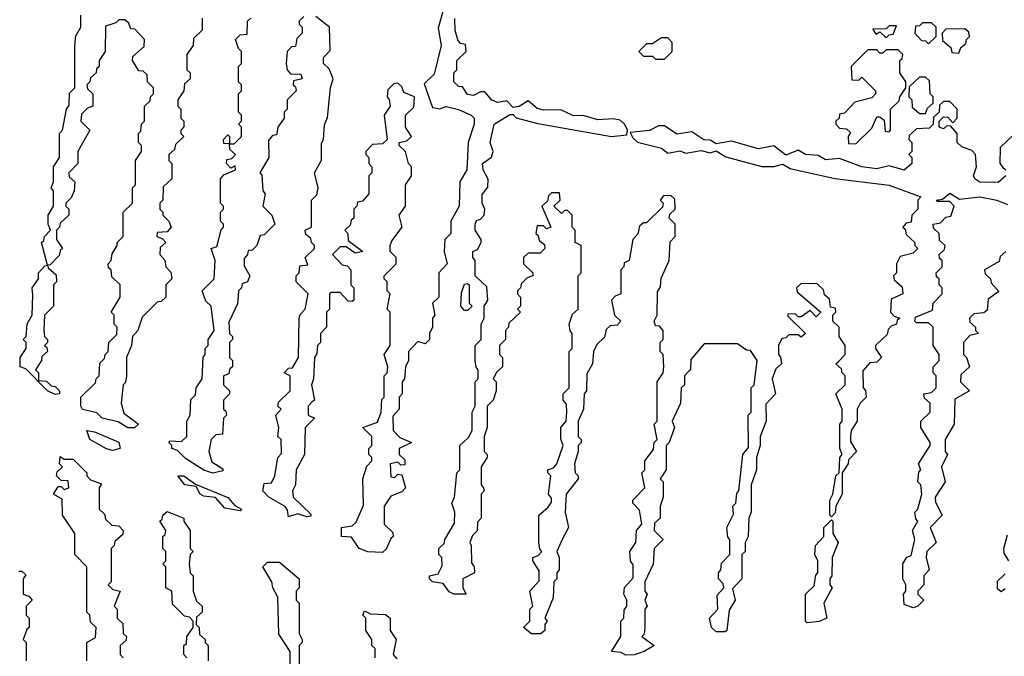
# Model space of a CAD drawing. Extents: x 2886962 to 3052311, y 540590 to 918621.
# Tile 68 of 164: x 2925568 to 2928815, y 781079 to 783180. Entities that reach past the tile are written whole.
import ezdxf

# ---------------------------------------------------------------- set-up
doc = ezdxf.new("R2010")
doc.units = 0

msp = doc.modelspace()

# ---------------------------------------------------------------- linework, layer by layer
at = {"layer": '0CON20XD'}
for points in [[(2925888.3, 782141.7), (2925890, 782165), (2925880, 782175), (2925880, 782205), (2925870, 782215), (2925900, 782265), (2925900, 782305), (2925871.7, 782331.7), (2925870, 782355), (2925861.7, 782361.7), (2925860, 782375), (2925870, 782385), (2925873, 782407), (2925890, 782435), (2925890, 782445), (2925910, 782465), (2925910, 782545), (2925940, 782575), (2925940, 782625), (2925950, 782635), (2925950, 782715), (2925970, 782745), (2925970, 782765), (2925960, 782775), (2925960, 782805), (2925968.3, 782811.7), (2925970, 782835), (2925980, 782845), (2925980, 782895), (2925998.3, 782911.7), (2926000, 782925), (2926010, 782935), (2926010, 782955), (2925990, 782975), (2925988.3, 782998.3), (2925975, 783010), (2925961.7, 783011.7), (2925940, 783045), (2925941.7, 783058.3), (2925978.3, 783091.7), (2925980, 783115), (2925948.3, 783148.3), (2925935, 783150), (2925928.3, 783168.3), (2925915, 783180), (2925895, 783180), (2925885, 783170), (2925851.7, 783158.3), (2925850, 783075), (2925830, 783045), (2925830, 783025), (2925821.7, 783018.3), (2925820, 783005), (2925801.7, 782988.3), (2925800, 782975), (2925790, 782965), (2925791.7, 782951.7), (2925810, 782935), (2925810, 782895), (2925791.7, 782888.3), (2925771.7, 782868.3), (2925770, 782845), (2925800, 782815), (2925760, 782745), (2925760, 782705), (2925730, 782675), (2925731.7, 782661.7), (2925750, 782645), (2925747.5, 782615), (2925738.3, 782591.7), (2925720, 782575), (2925720, 782565), (2925730, 782555), (2925730, 782535), (2925701.7, 782508.3), (2925700, 782495), (2925690, 782485), (2925690, 782455), (2925710, 782425), (2925701.7, 782418.3), (2925698.3, 782401.7), (2925668.3, 782371.7), (2925660, 782370), (2925661.7, 782361.7), (2925688.3, 782338.3), (2925690, 782315), (2925680, 782305), (2925680, 782235), (2925650, 782205), (2925647.5, 782155), (2925650, 782135), (2925660, 782125), (2925660, 782115), (2925650, 782105), (2925658.3, 782098.3), (2925660, 782085), (2925641.7, 782068.3), (2925640, 782055), (2925620, 782025), (2925630, 782015), (2925630, 781990), (2925657, 781987), (2925671.7, 781971.7), (2925685, 781970), (2925700, 781955), (2925700, 781945), (2925685, 781943.8), (2925660, 781955), (2925588.3, 782028.3), (2925570, 782035), (2925570, 782065), (2925590, 782095), (2925590, 782115), (2925580, 782125), (2925590, 782135), (2925593, 782177), (2925610, 782205), (2925611.7, 782271.7), (2925610, 782295), (2925630, 782325), (2925630, 782345), (2925651.7, 782368.3), (2925660, 782370), (2925640, 782445), (2925648.3, 782451.7), (2925650, 782465), (2925670, 782485), (2925662.5, 782505), (2925662.5, 782535), (2925680, 782565), (2925680, 782615), (2925672.5, 782625), (2925680, 782645), (2925680, 782695), (2925700, 782725), (2925700, 782805), (2925710, 782815), (2925722.5, 782885), (2925731.7, 782898.3), (2925733, 782937), (2925750, 782955), (2925750, 783095), (2925753.6, 783126.4), (2925770, 783155), (2925770, 783195)], [(2926965.8, 783214.2), (2926948.3, 783151.7), (2926958, 783095), (2926935, 783000), (2926901.7, 782968.3), (2926930, 782890), (2926953.6, 782886.4), (2926975, 782893.8), (2927015, 782883.3), (2927057.5, 782865), (2927066.7, 782855), (2927066.7, 782835), (2927047.5, 782775), (2927042.5, 782685), (2927020, 782645), (2927017.5, 782565), (2926990, 782515), (2926990, 782475), (2926970, 782455), (2926967.5, 782415), (2926977.5, 782375), (2926950, 782345), (2926950, 782265), (2926930, 782245), (2926937.5, 782205), (2926930, 782195), (2926930, 782165), (2926920, 782145), (2926920, 782125), (2926905, 782110), (2926881.7, 782118.3), (2926850, 782085), (2926850, 782055), (2926840, 782035), (2926837.5, 781995), (2926830, 781985), (2926830, 781945), (2926820, 781935), (2926820, 781895), (2926798.3, 781871.7), (2926800, 781825), (2926821.7, 781801.7), (2926860, 781785), (2926820, 781765), (2926820, 781745), (2926838.3, 781728.3), (2926838.3, 781711.7), (2926825, 781710), (2926815, 781720), (2926790, 781715), (2926791.7, 781671.7), (2926805, 781670), (2926815, 781680), (2926828.3, 781678.3), (2926840, 781635), (2926828.3, 781621.7), (2926791.7, 781608.3), (2926770, 781575), (2926770, 781515), (2926798.3, 781488.3), (2926800, 781475), (2926791.7, 781468.3), (2926777, 781433), (2926765, 781422.5)], [(2926170, 783185), (2926170, 783145), (2926141.7, 783118.3), (2926140, 783095), (2926120, 783065), (2926120, 783015), (2926130, 783005), (2926130, 782985), (2926111.7, 782968.3), (2926110, 782945), (2926090, 782915), (2926090, 782895), (2926100, 782885), (2926100, 782855), (2926110, 782845), (2926110, 782825), (2926100, 782815), (2926100, 782805), (2926110, 782795), (2926081.7, 782768.3), (2926078.3, 782751.7), (2926060, 782735), (2926060, 782715), (2926070, 782705), (2926070, 782655), (2926041.7, 782628.3), (2926040, 782585), (2926030, 782575), (2926030, 782555), (2926040, 782545), (2926040, 782535), (2926060, 782515), (2926067.5, 782495), (2926055, 782480), (2926021.7, 782478.3), (2926020, 782465), (2926038.3, 782458.3), (2926050, 782445), (2926031.7, 782428.3), (2926030, 782405), (2926047, 782387), (2926050, 782365), (2926067, 782347), (2926070, 782325), (2926050, 782305), (2926050, 782265), (2926035, 782250), (2926021.7, 782248.3), (2925971.7, 782198.3), (2925957.5, 782155), (2925940, 782135), (2925937.5, 782105), (2925920, 782065), (2925920, 782005), (2925917, 781983), (2925910, 781975), (2925902.5, 781915), (2925911.7, 781881.7), (2925960, 781845), (2925947, 781833), (2925925, 781833.3), (2925893.3, 781853.3), (2925840, 781865), (2925823, 781883), (2925775, 781893.8), (2925770, 781905), (2925770, 781935), (2925818.3, 781981.7), (2925820, 781995), (2925830, 782005), (2925833, 782047), (2925848.3, 782061.7), (2925850, 782075), (2925860, 782085), (2925862.5, 782115), (2925888.3, 782141.7)], [(2926505, 783190), (2926490, 783175), (2926490, 783165), (2926500, 783155), (2926500, 783135), (2926481.7, 783118.3), (2926478.3, 783091.7), (2926465, 783090), (2926450, 783075), (2926447.5, 783035), (2926450, 783015), (2926461.7, 783001.7), (2926495, 783000), (2926500, 782985), (2926471.7, 782978.3), (2926470, 782965), (2926478.3, 782958.3), (2926480, 782945), (2926450, 782915), (2926450, 782885), (2926440, 782875), (2926440, 782855), (2926420, 782825), (2926415, 782800), (2926401.7, 782798.3), (2926388.3, 782781.7), (2926390, 782725), (2926360, 782675), (2926367, 782667), (2926370, 782615), (2926377.5, 782605), (2926370, 782565), (2926400, 782535), (2926410, 782505), (2926375, 782470), (2926361.7, 782468.3), (2926350, 782435), (2926335, 782420), (2926321.7, 782418.3), (2926320, 782405), (2926308.3, 782391.7), (2926308.3, 782368.3), (2926327.5, 782335), (2926320, 782315), (2926301.7, 782308.3), (2926300, 782295), (2926290, 782285), (2926287, 782243), (2926258.3, 782181.7), (2926260, 782145), (2926270, 782135), (2926270, 782125), (2926260, 782115), (2926260, 782065), (2926270, 782055), (2926270, 782035), (2926261.7, 782028.3), (2926258.3, 782011.7), (2926240, 782005), (2926240, 781975), (2926260, 781955), (2926260, 781945), (2926240, 781925), (2926240, 781895), (2926248.3, 781888.3), (2926250, 781875), (2926240, 781865), (2926237, 781813), (2926215, 781810), (2926200, 781795), (2926192.5, 781755), (2926201.7, 781721.7), (2926238.3, 781698.3), (2926238.3, 781691.7), (2926205, 781683.8), (2926175, 781693.3), (2926115, 781732.5), (2926088.3, 781758.3), (2926070, 781765), (2926070, 781775), (2926060, 781785), (2926065, 781790), (2926101.7, 781788.3), (2926120, 781805), (2926120, 781855), (2926130, 781875), (2926133, 781927), (2926148.3, 781941.7), (2926150, 781965), (2926170, 781995), (2926173, 782067), (2926180, 782075), (2926180, 782095), (2926190, 782105), (2926190, 782125), (2926210, 782155), (2926200, 782235), (2926181.7, 782251.7), (2926170, 782285), (2926210, 782325), (2926212.5, 782385), (2926200, 782425), (2926218.3, 782431.7), (2926233, 782487), (2926240, 782495), (2926240, 782505), (2926230, 782515), (2926230, 782545), (2926240, 782555), (2926240, 782565), (2926230, 782575), (2926230, 782655), (2926241.7, 782668.3), (2926280, 782685), (2926278.3, 782698.3), (2926265, 782690), (2926250, 782705), (2926251.7, 782718.3), (2926268.3, 782721.7), (2926280, 782735), (2926261.7, 782751.7), (2926260, 782770), (2926241.7, 782771.7), (2926240, 782785), (2926255, 782800), (2926260, 782795), (2926260, 782770), (2926275, 782770), (2926300, 782795), (2926300, 782825), (2926290, 782835), (2926300, 782845), (2926300, 782865), (2926290, 782875), (2926290, 782935), (2926300, 782945), (2926300, 782965), (2926290, 782975), (2926290, 783025), (2926300, 783035), (2926300, 783075), (2926290, 783085), (2926280, 783115), (2926295, 783130), (2926318.3, 783131.7), (2926320, 783175), (2926330, 783185)], [(2926765, 781422.5), (2926716.2, 781423.8), (2926687.5, 781435), (2926662.5, 781472.5), (2926630, 781475), (2926630, 781505), (2926665, 781510), (2926678.3, 781521.7), (2926701.7, 781578.3), (2926700, 781665), (2926713, 781707), (2926730, 781725), (2926730, 781735), (2926720, 781745), (2926720, 781765), (2926730, 781775), (2926730, 781805), (2926700, 781835), (2926748.3, 781851.7), (2926760, 781885), (2926763, 781927), (2926770, 781935), (2926770, 782005), (2926780, 782015), (2926782.5, 782035), (2926770, 782075), (2926790, 782105), (2926790, 782215), (2926780, 782225), (2926790, 782275), (2926780, 782285), (2926780, 782315), (2926770, 782325), (2926770, 782335), (2926810, 782375), (2926810, 782395), (2926790, 782415), (2926790, 782435), (2926795, 782450), (2926830, 782495), (2926820, 782535), (2926840, 782565), (2926840, 782635), (2926860, 782665), (2926860, 782695), (2926850, 782705), (2926840, 782745), (2926820, 782765), (2926820, 782775), (2926845, 782780), (2926860, 782795), (2926840, 782825), (2926840, 782865), (2926868.3, 782891.7), (2926870, 782925), (2926835, 782940), (2926828.3, 782958.3), (2926815, 782970), (2926801.7, 782968.3), (2926781.7, 782948.3), (2926780, 782925), (2926787, 782917), (2926790, 782895), (2926770, 782865), (2926780, 782785), (2926765, 782770), (2926731.7, 782768.3), (2926710, 782745), (2926710, 782735), (2926720, 782725), (2926720, 782705), (2926730, 782695), (2926730, 782675), (2926720, 782665), (2926720, 782605), (2926698.3, 782581.7), (2926681.7, 782578.3), (2926680, 782565), (2926670, 782555), (2926670, 782525), (2926661.7, 782518.3), (2926658.3, 782501.7), (2926640, 782485), (2926650, 782475), (2926651.7, 782451.7), (2926700, 782415), (2926675, 782410), (2926645, 782430), (2926625, 782430), (2926600, 782405), (2926631.7, 782371.7), (2926648.3, 782368.3), (2926660, 782355), (2926660, 782305), (2926670, 782295), (2926670, 782255), (2926665, 782250), (2926651.7, 782251.7), (2926625, 782280), (2926595, 782280), (2926590, 782275), (2926590, 782225), (2926580, 782215), (2926580, 782165), (2926560, 782145), (2926560, 782115), (2926550, 782105), (2926548.3, 782078.3), (2926540, 782065), (2926537.5, 781995), (2926530, 781975), (2926540, 781925), (2926531.7, 781918.3), (2926520, 781905), (2926520, 781875), (2926540, 781865), (2926510, 781835), (2926507.5, 781745), (2926480, 781695), (2926477.5, 781645), (2926467.5, 781625), (2926470, 781605), (2926528.3, 781548.3), (2926528.3, 781541.7), (2926515, 781540), (2926485, 781550), (2926455, 781540), (2926451.7, 781561.7), (2926443.3, 781573.3), (2926390, 781605), (2926370, 781625), (2926375, 781650), (2926398.3, 781651.7), (2926410, 781675), (2926420, 781735), (2926431.7, 781748.3), (2926430, 781795), (2926420, 781805), (2926422.5, 781835), (2926412.5, 781875), (2926430, 781895), (2926420, 781905), (2926421.7, 781918.3), (2926460, 781955), (2926460, 782005), (2926440, 782015), (2926455, 782030), (2926468.3, 782031.7), (2926487.5, 782065), (2926490, 782195), (2926493, 782207), (2926510, 782225), (2926520, 782275), (2926480, 782315), (2926480, 782335), (2926490, 782345), (2926491.7, 782368.3), (2926518.3, 782371.7), (2926510, 782395), (2926540, 782425), (2926540, 782435), (2926530, 782445), (2926528.3, 782458.3), (2926511.7, 782471.7), (2926510, 782485), (2926530, 782495), (2926530, 782585), (2926548.3, 782601.7), (2926552.5, 782625), (2926540, 782675), (2926563, 782717), (2926563, 782773), (2926570, 782785), (2926573, 782833), (2926583, 782857), (2926593.3, 782955), (2926602.5, 782985), (2926588.3, 783018.3), (2926570, 783035), (2926570, 783055), (2926591.7, 783078.3), (2926590, 783155), (2926545, 783190)], [(2927595, 781084.2), (2927567, 781083), (2927551.7, 781091.7), (2927520, 781095), (2927550, 781145), (2927550, 781195), (2927560, 781205), (2927561.7, 781231.7), (2927570, 781245), (2927570, 781265), (2927560, 781285), (2927563, 781307), (2927591.7, 781338.3), (2927591.7, 781381.7), (2927582.5, 781395), (2927580, 781425), (2927600, 781455), (2927602.5, 781495), (2927620, 781515), (2927611.7, 781561.7), (2927590, 781585), (2927590, 781595), (2927630, 781635), (2927620, 781685), (2927630, 781695), (2927630, 781725), (2927658.3, 781761.7), (2927660, 781785), (2927670, 781795), (2927660, 781845), (2927670, 781855), (2927670, 781985), (2927690, 782015), (2927692.5, 782035), (2927690, 782075), (2927680, 782085), (2927680, 782115), (2927690, 782125), (2927690, 782155), (2927678.3, 782168.3), (2927665, 782170), (2927660, 782185), (2927670, 782205), (2927671.7, 782281.7), (2927681.7, 782298.3), (2927683, 782327), (2927710, 782385), (2927713, 782447), (2927730, 782465), (2927730, 782505), (2927710, 782525), (2927711.7, 782538.3), (2927730, 782555), (2927728.3, 782588.3), (2927715, 782600), (2927691.7, 782598.3), (2927680, 782585), (2927690, 782575), (2927688.3, 782561.7), (2927635, 782510), (2927625, 782510), (2927611.7, 782498.3), (2927607, 782473), (2927590, 782455), (2927577.5, 782385), (2927561.7, 782378.3), (2927560, 782365), (2927550, 782355), (2927550, 782275), (2927531.7, 782268.3), (2927520, 782255), (2927530, 782205), (2927550, 782185), (2927538.3, 782171.7), (2927515, 782170), (2927501.7, 782158.3), (2927497, 782133), (2927471.7, 782108.3), (2927460, 782085), (2927457.5, 782045), (2927438.3, 782011.7), (2927437.5, 781955), (2927430, 781945), (2927427.5, 781895), (2927410, 781855), (2927410, 781805), (2927420, 781795), (2927420, 781785), (2927410, 781775), (2927410, 781755), (2927397.5, 781715), (2927400, 781685), (2927410, 781675), (2927410, 781665), (2927370, 781615), (2927367.5, 781555), (2927377.5, 781505), (2927357.5, 781465), (2927340, 781425), (2927347.5, 781405), (2927347.5, 781365), (2927340, 781355), (2927340, 781335), (2927330, 781325), (2927327, 781273), (2927300, 781205), (2927307.5, 781195), (2927300, 781185), (2927300, 781165), (2927286.4, 781153.6), (2927256.2, 781153.8), (2927230, 781175), (2927250, 781195), (2927250, 781235), (2927260, 781245), (2927250, 781295), (2927281.7, 781328.3), (2927281.7, 781361.7), (2927260, 781395), (2927260, 781405), (2927278.3, 781411.7), (2927290, 781425), (2927283, 781433), (2927280, 781455), (2927280, 781545), (2927310, 781570), (2927321.7, 781588.3), (2927321.7, 781601.7), (2927312.5, 781615), (2927320, 781675), (2927310, 781685), (2927310, 781695), (2927328.3, 781701.7), (2927340, 781715), (2927360, 781775), (2927353, 781797), (2927352.5, 781835), (2927370, 781855), (2927372.5, 781885), (2927371.7, 781911.7), (2927360, 781925), (2927360, 781945), (2927380, 781965), (2927380, 782085), (2927390, 782095), (2927390, 782145), (2927383, 782153), (2927380, 782175), (2927391.7, 782208.3), (2927410, 782225), (2927410, 782335), (2927420, 782345), (2927420, 782435), (2927400, 782445), (2927400, 782485), (2927390, 782495), (2927390, 782535), (2927375, 782550), (2927365, 782550), (2927355, 782540), (2927330, 782565), (2927350, 782585), (2927348.3, 782608.3), (2927321.7, 782608.3), (2927311.7, 782598.3), (2927308.3, 782581.7), (2927290, 782565), (2927320, 782495), (2927305, 782490), (2927295, 782500), (2927275, 782500), (2927270, 782475), (2927278.3, 782468.3), (2927281.7, 782451.7), (2927298.3, 782438.3), (2927300, 782425), (2927285, 782410), (2927245, 782410), (2927230, 782395), (2927230, 782375), (2927260, 782345), (2927260, 782335), (2927241.7, 782328.3), (2927221.7, 782308.3), (2927220, 782295), (2927210, 782285), (2927210, 782275), (2927220, 782265), (2927220, 782235), (2927210, 782225), (2927220, 782215), (2927181.7, 782178.3), (2927180, 782165), (2927170, 782155), (2927170, 782125), (2927150, 782105), (2927150, 782075), (2927160, 782065), (2927160, 782035), (2927141.7, 782018.3), (2927130, 781995), (2927140, 781985), (2927140, 781955), (2927130, 781925), (2927110, 781905), (2927110, 781835), (2927100, 781805), (2927100, 781755), (2927110, 781745), (2927110, 781735), (2927090, 781705), (2927090, 781645), (2927097.5, 781635), (2927100, 781625), (2927090, 781615), (2927090, 781535), (2927078.3, 781521.7), (2927077, 781493), (2927061.7, 781478.3), (2927052.5, 781455), (2927057.5, 781445), (2927058.3, 781388.3), (2927066.7, 781375), (2927067.5, 781355), (2927030, 781335), (2927030, 781305), (2927040, 781285), (2927000, 781285), (2926985, 781292.5), (2926965, 781320), (2926930, 781325), (2926920, 781335), (2926920, 781345), (2926948.3, 781351.7), (2926961.7, 781378.3), (2926960, 781405), (2926950, 781415), (2926950, 781435), (2926968.3, 781451.7), (2926970, 781465), (2927001.7, 781518.3), (2927003.3, 781555), (2926993.3, 781585), (2927002.5, 781605), (2927010, 781685), (2927020, 781695), (2927020, 781775), (2927048.3, 781801.7), (2927060, 781825), (2927060, 781885), (2927070, 781905), (2927070, 781985), (2927080, 781995), (2927080, 782025), (2927073, 782033), (2927070, 782055), (2927070, 782105), (2927090, 782125), (2927090, 782175), (2927100, 782195), (2927100, 782235), (2927112.5, 782255), (2927108.3, 782298.3), (2927070, 782335), (2927070, 782385), (2927062.5, 782395), (2927062.5, 782415), (2927078.3, 782421.7), (2927090, 782445), (2927090, 782455), (2927070, 782485), (2927070, 782505), (2927075, 782517.5), (2927088.3, 782521.7), (2927100, 782535), (2927102.5, 782555), (2927093.3, 782575), (2927093, 782603), (2927112.5, 782627.5), (2927113.6, 782653.6), (2927096.7, 782685), (2927094.2, 782705), (2927123.8, 782726.2), (2927130, 782745), (2927120, 782775), (2927133.3, 782835), (2927185, 782867.5), (2927195, 782867.5), (2927205.9, 782855.9), (2927277, 782837), (2927520, 782795), (2927570, 782800), (2927572.5, 782815), (2927564.1, 782834.1), (2927548, 782848), (2927525, 782852.5), (2927475, 782849.2), (2927426.4, 782863.6), (2927395, 782863.3), (2927352.5, 782882.5), (2927295, 782881.2), (2927275, 782886.7), (2927245, 782912.5), (2927215, 782894), (2927195, 782890), (2927175, 782912.5), (2927145, 782906.7), (2927125, 782914), (2927101.7, 782941.7), (2927088.3, 782941.7), (2927065, 782930), (2927045, 782933.3), (2927028.3, 782958.3), (2927015, 782960), (2927000, 782975), (2927000, 783005), (2927010, 783015), (2927010, 783045), (2927040, 783075), (2927038.3, 783098.3), (2927021.7, 783101.7), (2927013.6, 783113.6), (2927004.2, 783144.2), (2927003.6, 783183.6)], [(2928565, 783100), (2928590, 783125), (2928590, 783155), (2928575, 783170), (2928545, 783170), (2928535, 783160), (2928521.7, 783158.3), (2928520, 783135), (2928541.7, 783111.7), (2928555, 783110), (2928565, 783100)], [(2928425, 783120), (2928435, 783130), (2928448.3, 783131.7), (2928460, 783160), (2928435, 783160), (2928425, 783150), (2928381.7, 783148.3), (2928391.7, 783131.7), (2928405, 783140), (2928425, 783120)], [(2928665, 783070), (2928671.7, 783088.3), (2928688.3, 783101.7), (2928690, 783115), (2928700, 783125), (2928698.3, 783138.3), (2928685, 783150), (2928621.7, 783148.3), (2928610, 783135), (2928611.7, 783111.7), (2928638.3, 783088.3), (2928641.7, 783071.7), (2928665, 783070)], [(2927695, 783050), (2927720, 783075), (2927720, 783105), (2927705, 783120), (2927685, 783120), (2927655, 783100), (2927635, 783100), (2927610, 783075), (2927625, 783060), (2927655, 783060), (2927665, 783050), (2927695, 783050)], [(2928325, 782770), (2928378.3, 782821.7), (2928395, 782860), (2928405, 782860), (2928418.3, 782848.3), (2928421.7, 782811.7), (2928435, 782810), (2928440, 782815), (2928440, 782885), (2928468.3, 782911.7), (2928470, 782925), (2928490, 782955), (2928490, 782975), (2928470, 783005), (2928470, 783045), (2928478.3, 783051.7), (2928480, 783065), (2928465, 783080), (2928425, 783080), (2928415, 783070), (2928405, 783070), (2928395, 783080), (2928365, 783080), (2928310, 783025), (2928311.7, 782981.7), (2928335, 782980), (2928345, 782990), (2928390, 782945), (2928390, 782935), (2928378.3, 782921.7), (2928321.7, 782908.3), (2928288.3, 782871.7), (2928271.7, 782868.3), (2928270, 782855), (2928260, 782845), (2928260, 782835), (2928271.7, 782821.7), (2928295, 782820), (2928308.3, 782808.3), (2928300, 782795), (2928301.7, 782771.7), (2928325, 782770)], [(2928555, 782870), (2928561.7, 782888.3), (2928580, 782905), (2928580, 782925), (2928570, 782935), (2928568.3, 782978.3), (2928555, 782990), (2928535, 782990), (2928501.7, 782958.3), (2928500, 782925), (2928510, 782915), (2928511.7, 782891.7), (2928535, 782870), (2928555, 782870)], [(2928820, 782665), (2928795, 782643.3), (2928734.1, 782644.1), (2928717.5, 782655), (2928713.3, 782665), (2928723.8, 782695), (2928720, 782735), (2928708.3, 782748.3), (2928675, 782760), (2928660, 782775), (2928660, 782805), (2928638.3, 782828.3), (2928625, 782830), (2928615, 782820), (2928600, 782825), (2928600, 782845), (2928615, 782860), (2928628.3, 782858.3), (2928645, 782840), (2928660, 782855), (2928660, 782885), (2928635, 782910), (2928615, 782910), (2928601.7, 782898.3), (2928600, 782875), (2928581.7, 782858.3), (2928580, 782835), (2928568.3, 782821.7), (2928525, 782820), (2928501.7, 782798.3), (2928500, 782785), (2928510, 782775), (2928510, 782745), (2928500, 782735), (2928510, 782725), (2928510, 782705), (2928485, 782683.3), (2928435, 782697.5), (2928395, 782688), (2928345, 782694), (2928271.7, 782721.7), (2928225, 782717.5), (2928201.7, 782731.7), (2928160, 782735), (2928135, 782750), (2928095, 782732.5), (2928055, 782763.3), (2928005, 782754.3), (2927915, 782778.8), (2927865, 782770), (2927845, 782782.5), (2927824.1, 782784.1), (2927785, 782810), (2927735, 782802.5), (2927695, 782830), (2927675, 782830), (2927645, 782814.2), (2927581.7, 782808.3), (2927590, 782790), (2927606, 782776), (2927685, 782756.2), (2927705, 782740), (2927745, 782747.5), (2927765, 782740), (2927815, 782748.8), (2927845, 782741.2), (2927865, 782747.5), (2927897, 782727), (2928015, 782696), (2928055, 782695.8), (2928085, 782703.3), (2928108.8, 782688.8), (2928255.8, 782655.8), (2928435, 782634.3), (2928540, 782595), (2928530, 782585), (2928530, 782555), (2928510, 782535), (2928508.3, 782511.7), (2928491.7, 782508.3), (2928480, 782495), (2928488.3, 782488.3), (2928491.7, 782471.7), (2928520, 782445), (2928520, 782435), (2928530, 782425), (2928515, 782410), (2928471.7, 782398.3), (2928460, 782375), (2928460, 782345), (2928450, 782335), (2928451.7, 782321.7), (2928478.3, 782298.3), (2928480, 782275), (2928441.7, 782258.3), (2928440, 782215), (2928451.7, 782201.7), (2928470, 782195), (2928461.7, 782188.3), (2928460, 782175), (2928441.7, 782168.3), (2928431.7, 782158.3), (2928428.3, 782141.7), (2928390, 782105), (2928390, 782095), (2928410, 782065), (2928395, 782050), (2928371.7, 782048.3), (2928348.3, 782021.7), (2928350, 781965), (2928357, 781957), (2928360, 781935), (2928340, 781915), (2928330, 781895), (2928330, 781855), (2928310, 781825), (2928307.5, 781805), (2928308.3, 781788.3), (2928327.5, 781755), (2928301.7, 781728.3), (2928300, 781715), (2928280, 781685), (2928280, 781615), (2928260, 781575), (2928257, 781553), (2928245, 781540), (2928240, 781545), (2928240, 781595), (2928250, 781615), (2928260, 781675), (2928270, 781685), (2928272.5, 781735), (2928280, 781745), (2928272.5, 781765), (2928272.5, 781845), (2928280, 781855), (2928280, 781895), (2928260, 781945), (2928290, 781975), (2928290, 782005), (2928280, 782015), (2928278.3, 782028.3), (2928260, 782045), (2928268.3, 782051.7)], [(2928845, 782800), (2928801.7, 782758.3), (2928800, 782705), (2928811.7, 782691.7), (2928820, 782685)], [(2928820, 782415), (2928801.7, 782398.3), (2928798.3, 782381.7), (2928750, 782355), (2928751.7, 782341.7), (2928770, 782325), (2928771.7, 782311.7), (2928797, 782283), (2928761.7, 782258.3), (2928758.3, 782221.7), (2928747, 782213), (2928715, 782210), (2928700, 782195), (2928701.7, 782181.7), (2928720, 782165), (2928720, 782155), (2928730, 782145), (2928701.7, 782138.3), (2928680, 782115), (2928680, 782075), (2928690, 782065), (2928700, 782035), (2928671.7, 782008.3), (2928670, 781985), (2928700, 781955), (2928651.7, 781928.3), (2928650, 781845), (2928620, 781795), (2928620, 781755), (2928627.5, 781745), (2928607.5, 781705), (2928620, 781655), (2928587.5, 781605), (2928588.3, 781588.3), (2928610, 781545), (2928570, 781505), (2928590, 781455), (2928560, 781425), (2928557.5, 781405), (2928567.5, 781365), (2928550, 781345), (2928550, 781315), (2928530, 781295), (2928530, 781285), (2928550, 781265), (2928530, 781245), (2928515, 781240), (2928485, 781250), (2928482.5, 781285), (2928490, 781295), (2928490, 781315), (2928480, 781335), (2928480, 781385), (2928493.6, 781406.4), (2928508.3, 781411.7), (2928520, 781465), (2928512.5, 781495), (2928530, 781525), (2928523, 781533), (2928520, 781555), (2928530, 781565), (2928542.5, 781615), (2928540, 781645), (2928530, 781655), (2928533, 781687), (2928540, 781695), (2928532.5, 781715), (2928570, 781775), (2928570, 781785), (2928540, 781835), (2928540, 781855), (2928570, 781885), (2928570, 781915), (2928551.7, 781931.7), (2928550, 781945), (2928575, 781950), (2928590, 781965), (2928590, 782005), (2928580, 782015), (2928580, 782035), (2928590, 782045), (2928600, 782055), (2928600, 782075), (2928580, 782105), (2928580, 782165), (2928565, 782180), (2928525, 782180), (2928520, 782185), (2928521.7, 782198.3), (2928578.3, 782221.7), (2928580, 782245), (2928610, 782275), (2928610, 782295), (2928600, 782305), (2928600, 782325), (2928591.7, 782331.7), (2928590, 782345), (2928610, 782365), (2928610, 782385), (2928601.7, 782391.7), (2928600, 782405), (2928618.3, 782421.7), (2928620, 782435), (2928601.7, 782451.7), (2928600, 782475), (2928581.7, 782491.7), (2928580, 782505), (2928605, 782510), (2928621.7, 782528.3), (2928638.3, 782531.7), (2928650, 782565), (2928635, 782580), (2928595, 782580), (2928590, 782585), (2928611.7, 782588.3), (2928635, 782607.5), (2928667.5, 782587.5), (2928734.2, 782595.8), (2928790, 782585), (2928825, 782570)], [(2927045, 782220), (2927035, 782220), (2927023.3, 782235), (2927025, 782280), (2927035, 782307.5), (2927045, 782310), (2927050, 782305), (2927050, 782245), (2927060, 782235), (2927045, 782220)], [(2928268.3, 782051.7), (2928290, 782075), (2928290, 782105), (2928270, 782135), (2928270, 782165), (2928250, 782185), (2928250, 782205), (2928260, 782215), (2928258.3, 782228.3), (2928241.7, 782231.7), (2928238.3, 782258.3), (2928221.7, 782271.7), (2928218.3, 782288.3), (2928198.3, 782308.3), (2928145, 782310), (2928130, 782295), (2928131.7, 782281.7), (2928210, 782215), (2928195, 782200), (2928175, 782220), (2928145, 782200), (2928135, 782200), (2928125, 782210), (2928101.7, 782208.3), (2928101.7, 782201.7), (2928160, 782145), (2928145, 782132.5), (2928135, 782140), (2928105, 782140), (2928095, 782130), (2928081.7, 782128.3), (2928070, 782105), (2928070, 782075), (2928077, 782067), (2928080, 782045), (2928061.7, 782028.3), (2928050, 781995), (2928060, 781945), (2928028.3, 781911.7), (2928030, 781855), (2928010, 781805), (2928010, 781775), (2927997.5, 781735), (2927997.5, 781695), (2927980, 781645), (2927980, 781555), (2927972.5, 781535), (2927970, 781475), (2927960, 781455), (2927960, 781425), (2927950, 781415), (2927950, 781335), (2927918.3, 781301.7), (2927927.5, 781265), (2927908.3, 781231.7), (2927900, 781165), (2927895, 781160), (2927865, 781160), (2927850, 781175), (2927842.5, 781205), (2927870, 781235), (2927868.3, 781281.7), (2927890, 781305), (2927888.3, 781318.3), (2927872.5, 781335), (2927872.5, 781355), (2927880, 781365), (2927883, 781387), (2927910, 781415), (2927910, 781465), (2927903, 781473), (2927900, 781505), (2927921.7, 781548.3), (2927920, 781575), (2927930, 781585), (2927933, 781617), (2927940, 781625), (2927952.5, 781745), (2927971.7, 781768.3), (2927970, 781875), (2927980, 781885), (2927980, 781965), (2927990, 781975), (2928000, 782055), (2927978.3, 782088.3), (2927965, 782090), (2927935, 782110), (2927825, 782110), (2927781.7, 782058.3), (2927780, 782025), (2927775, 782020), (2927760, 782005), (2927760, 781975), (2927750, 781965), (2927747.5, 781915), (2927720, 781855), (2927727.5, 781835), (2927710, 781785), (2927700, 781775), (2927700, 781695), (2927680, 781665), (2927690, 781655), (2927690, 781605), (2927680, 781575), (2927680, 781535), (2927661.7, 781518.3), (2927660, 781495), (2927690, 781465), (2927660, 781435), (2927657, 781383), (2927630, 781325), (2927630, 781295), (2927637.5, 781285), (2927630, 781265), (2927637.5, 781245), (2927630, 781235), (2927630, 781175), (2927627, 781153), (2927620, 781145), (2927660, 781115), (2927627.5, 781095), (2927595, 781084.2)], [(2925875, 781758.8), (2925855, 781764), (2925800, 781795), (2925790, 781825), (2925815, 781820), (2925895.7, 781785.7), (2925900, 781765), (2925895, 781763.8), (2925875, 781758.8)], [(2925790, 781065), (2925790, 781125), (2925818.3, 781141.7), (2925820, 781175), (2925801.7, 781191.7), (2925800, 781215), (2925790, 781225), (2925790, 781375), (2925750, 781415), (2925750, 781485), (2925710, 781545), (2925708.3, 781598.3), (2925680, 781615), (2925695, 781640), (2925705, 781640), (2925715, 781630), (2925730, 781635), (2925728.3, 781658.3), (2925705, 781660), (2925690, 781675), (2925691.7, 781688.3), (2925710, 781705), (2925700, 781715), (2925701.7, 781738.3), (2925715, 781730), (2925745, 781730), (2925790, 781685), (2925790, 781675), (2925801.7, 781661.7), (2925838.3, 781648.3), (2925830, 781635), (2925830, 781565), (2925848.3, 781548.3), (2925851.7, 781531.7), (2925871.7, 781511.7), (2925895, 781510), (2925910, 781495), (2925908.3, 781481.7), (2925881.7, 781458.3), (2925880, 781445), (2925870, 781435), (2925870, 781325), (2925860, 781315), (2925875, 781300), (2925900, 781295), (2925880, 781245), (2925890, 781235), (2925890, 781205), (2925908.3, 781188.3), (2925910, 781155), (2925920, 781145), (2925918.3, 781131.7), (2925900, 781115), (2925900, 781085), (2925910, 781075)], [(2926295, 781560), (2926245, 781568), (2926213.8, 781603.8), (2926175, 781608), (2926163.3, 781615), (2926150, 781640), (2926112.5, 781645), (2926090, 781675), (2926110, 781675), (2926147.5, 781647.5), (2926255, 781603.3), (2926277.5, 781577.5), (2926300, 781565), (2926295, 781560)], [(2926120, 781075), (2926110, 781085), (2926110, 781115), (2926118.3, 781121.7), (2926120, 781145), (2926140, 781175), (2926140, 781195), (2926128.3, 781208.3), (2926111.7, 781211.7), (2926071.7, 781251.7), (2926070, 781295), (2926050, 781305), (2926050, 781375), (2926040, 781385), (2926050, 781395), (2926050, 781425), (2926040, 781435), (2926040, 781475), (2926048.3, 781481.7), (2926050, 781495), (2926030, 781525), (2926038.3, 781531.7), (2926040, 781545), (2926055, 781557.5), (2926110, 781535), (2926110, 781525), (2926130, 781495), (2926130, 781435), (2926140, 781425), (2926130, 781415), (2926127.5, 781385), (2926130, 781355), (2926140, 781345), (2926140, 781295), (2926151.7, 781261.7), (2926170, 781245), (2926170, 781225), (2926151.7, 781208.3), (2926150, 781185), (2926160, 781175), (2926161.7, 781151.7), (2926180, 781135), (2926180, 781125), (2926190, 781115), (2926190, 781065)], [(2928165, 781190), (2928160, 781195), (2928160, 781285), (2928188.3, 781311.7), (2928193, 781347), (2928200, 781355), (2928200, 781395), (2928190, 781415), (2928192.5, 781445), (2928220, 781475), (2928220, 781505), (2928245, 781530), (2928250, 781525), (2928250, 781485), (2928266.7, 781455), (2928247.5, 781405), (2928246.7, 781345), (2928240, 781335), (2928240, 781315), (2928247.5, 781305), (2928220, 781255), (2928230, 781205), (2928205, 781194.2), (2928165, 781190)], [(2928830, 781395), (2928815, 781420), (2928813.3, 781435), (2928825, 781480)], [(2926460, 781055), (2926460, 781095), (2926423, 781153), (2926420, 781275), (2926402.5, 781305), (2926400, 781325), (2926370, 781375), (2926385, 781390), (2926425, 781390), (2926490, 781335), (2926490, 781305), (2926480, 781295), (2926480, 781265), (2926490, 781255), (2926490, 781155), (2926500, 781135), (2926500, 781125), (2926490, 781115), (2926490, 781055)], [(2925565, 781360), (2925575, 781360), (2925588.3, 781348.3), (2925580, 781335), (2925580, 781285), (2925598.3, 781278.3), (2925610, 781265), (2925590, 781245), (2925590, 781215), (2925600, 781205), (2925600, 781175), (2925591.7, 781168.3), (2925580, 781135), (2925590, 781125), (2925590, 781065)], [(2928817.5, 781302.5), (2928805, 781292.5), (2928792.5, 781302.5), (2928793, 781327), (2928818.3, 781351.7)], [(2926740, 781075), (2926740, 781105), (2926730, 781115), (2926730, 781135), (2926710, 781165), (2926710, 781205), (2926700, 781215), (2926705, 781230), (2926725, 781220), (2926775, 781217.5), (2926790, 781205), (2926790, 781165), (2926810, 781135), (2926800, 781085), (2926811.7, 781071.7)]]:
    msp.add_lwpolyline(points, dxfattribs=at)

doc.saveas('drawing.dxf')
